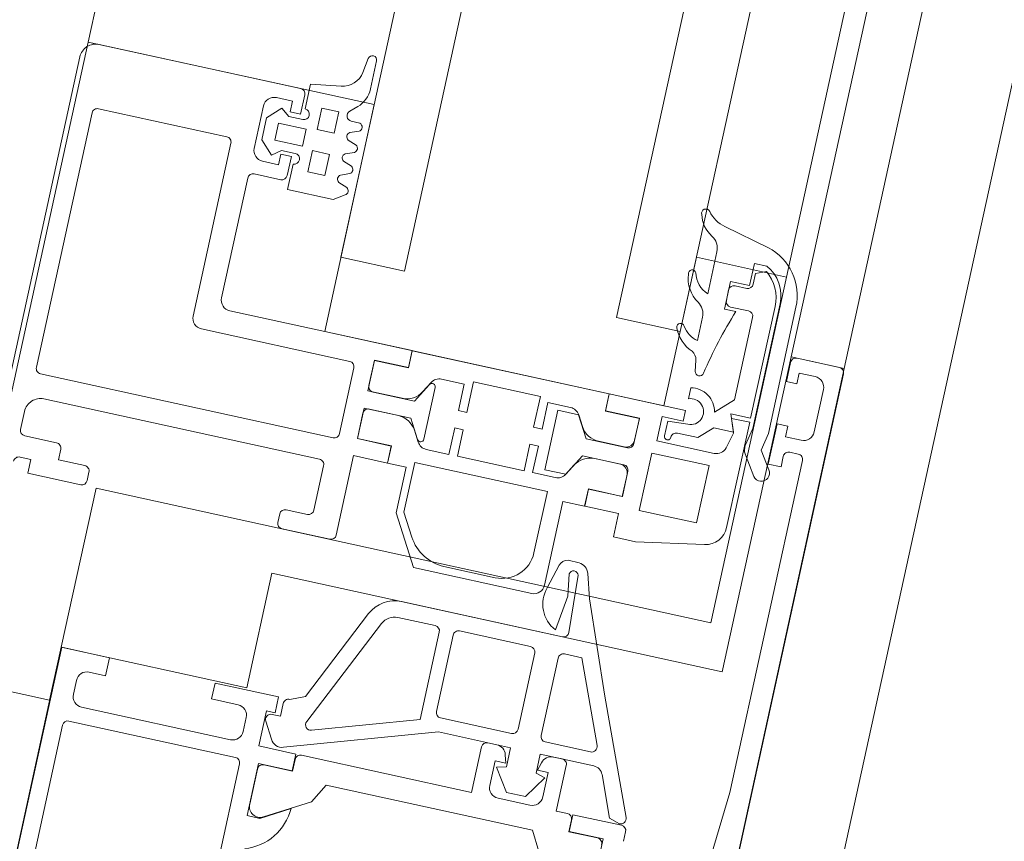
# Model space of a CAD drawing. Header units: metres. Extents: x 233012 to 233264, y 553571 to 554014.
# Tile 167 of 256: x 233198.9018 to 233198.9925, y 553811.6289 to 553811.7046. Entities that reach past the tile are written whole.
import ezdxf

# ---------------------------------------------------------------- set-up
doc = ezdxf.new("R2010")
doc.units = ezdxf.units.M
for name, color, linetype, lineweight in [('A-NL$1A_detailuitwerking', 252, 'Continuous', 5), ('A-NL30_stijlen_dorpels-pui', 252, 'Continuous', 5), ('A-NL30_wandopeningen', 252, 'Continuous', 5)]:
    doc.layers.add(name, color=color, linetype=linetype, lineweight=lineweight)

# ---------------------------------------------------------------- blocks, each defined once
blk = doc.blocks.new('NLRS_31_WI_CWP_aluminium raam_gen_mie - AWS 65 BS kiep-2839039-01_Situatie')
at = {"layer": 'A-NL$1A_detailuitwerking'}
for p, q in [((-0.1934996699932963, 0.05945019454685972), (-0.2504996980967, 0.05945019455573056)), ((-0.2281997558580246, 0.05745013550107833), (-0.2264996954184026, 0.05745013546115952)), ((-0.2222996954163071, 0.0572501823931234), (-0.1982996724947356, 0.05725018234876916)), ((-0.1919996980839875, 0.03895020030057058), (-0.1919996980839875, 0.05795022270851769)), ((-0.2306996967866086, 0.05695019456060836), (-0.2306996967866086, 0.05595019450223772)), ((-0.2286996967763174, 0.05395019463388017), (-0.2286996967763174, 0.05695019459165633)), ((-0.2227996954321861, 0.02915019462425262), (-0.2227996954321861, 0.05675018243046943)), ((-0.1977996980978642, 0.05675020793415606), (-0.1977996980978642, 0.0446502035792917)), ((-0.2306996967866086, 0.05595019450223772), (-0.2319996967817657, 0.05595019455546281)), ((-0.2319996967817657, 0.05595019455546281), (-0.231999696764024, 0.05095019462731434)), ((-0.2249996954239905, 0.05595013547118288), (-0.2249996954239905, 0.02995023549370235)), ((-0.2301996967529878, 0.05095019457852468), (-0.2301996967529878, 0.05345019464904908)), ((-0.2301996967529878, 0.05345019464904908), (-0.2291996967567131, 0.05345019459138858)), ((-0.2314996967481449, 0.05045019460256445), (-0.2306996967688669, 0.05045019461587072)), ((-0.2469998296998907, 0.04945028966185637), (-0.2734999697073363, 0.04945028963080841)), ((-0.2469998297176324, 0.04495028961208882), (-0.2469998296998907, 0.04945028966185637)), ((-0.2694998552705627, 0.04785028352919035), (-0.25399981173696, 0.04785028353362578)), ((-0.2534998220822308, 0.04735029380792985), (-0.2534998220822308, 0.03165031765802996)), ((-0.2509997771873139, 0.04748437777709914), (-0.2496998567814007, 0.04748437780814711)), ((-0.2519998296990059, 0.03245034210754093), (-0.2519998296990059, 0.04648432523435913)), ((-0.2486998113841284, 0.04648433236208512), (-0.2486998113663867, 0.04495028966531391)), ((-0.2486998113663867, 0.04495028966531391), (-0.2469998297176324, 0.04495028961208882)), ((-0.1982997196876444, 0.04415018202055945), (-0.2145996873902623, 0.04415018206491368)), ((-0.2155996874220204, 0.04315018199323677), (-0.2155996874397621, 0.02915019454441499)), ((-0.2123996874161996, 0.04195019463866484), (-0.2010994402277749, 0.04195019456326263)), ((-0.1982996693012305, 0.04195019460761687), (-0.1942997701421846, 0.04195019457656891)), ((-0.2133996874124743, 0.02375019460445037), (-0.2133996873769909, 0.04095019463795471)), ((-0.200599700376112, 0.04145045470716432), (-0.2005997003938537, 0.03894993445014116)), ((-0.1992997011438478, 0.03945019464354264), (-0.1992997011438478, 0.0409501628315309)), ((-0.1973763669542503, 0.04145033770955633), (-0.1985641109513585, 0.04026259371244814)), ((-0.195323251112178, 0.04145033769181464), (-0.1973763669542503, 0.04145033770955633)), ((-0.1941354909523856, 0.04026257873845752), (-0.195323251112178, 0.04145033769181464)), ((-0.1932997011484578, 0.04095012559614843), (-0.1932997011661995, 0.03945019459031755)), ((-0.1985641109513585, 0.04026259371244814), (-0.1979498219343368, 0.03945033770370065)), ((-0.1971498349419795, 0.03765036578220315), (-0.1971498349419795, 0.04025034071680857)), ((-0.1971498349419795, 0.04025034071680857), (-0.1955497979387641, 0.04025034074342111)), ((-0.1955497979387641, 0.04025034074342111), (-0.1955497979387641, 0.03765036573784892)), ((-0.1947498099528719, 0.03945033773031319), (-0.1941354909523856, 0.04026257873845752)), ((-0.1982997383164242, 0.03945019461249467), (-0.1992997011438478, 0.03945019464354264)), ((-0.1982997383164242, 0.03845019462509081), (-0.1982997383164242, 0.03945019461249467)), ((-0.1979498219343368, 0.03945033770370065), (-0.1979498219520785, 0.0381508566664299)), ((-0.1947498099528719, 0.03815086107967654), (-0.1947498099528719, 0.03945033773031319)), ((-0.1932997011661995, 0.03945019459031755), (-0.1942997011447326, 0.03945019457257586)), ((-0.1942997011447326, 0.03945019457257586), (-0.1942997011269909, 0.03845019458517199)), ((-0.1989498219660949, 0.03815036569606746), (-0.201349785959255, 0.03815036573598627)), ((-0.201349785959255, 0.03815036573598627), (-0.201349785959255, 0.03385037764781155)), ((-0.2000999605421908, 0.03845019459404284), (-0.1982997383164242, 0.03845019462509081)), ((-0.1942997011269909, 0.03845019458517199), (-0.1924997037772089, 0.03845019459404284)), ((-0.19140688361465, 0.03815036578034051), (-0.1937498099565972, 0.03815036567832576)), ((-0.1910010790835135, 0.0353523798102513), (-0.19140688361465, 0.03815036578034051)), ((-0.1955497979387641, 0.03765036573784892), (-0.1971498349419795, 0.03765036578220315)), ((-0.199357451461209, 0.03505035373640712), (-0.1993574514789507, 0.03665035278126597)), ((-0.1993574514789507, 0.03665035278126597), (-0.1973574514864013, 0.03665035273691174)), ((-0.1973574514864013, 0.03665035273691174), (-0.1973574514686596, 0.03505035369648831)), ((-0.1953497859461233, 0.03505035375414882), (-0.1953497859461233, 0.03665035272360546)), ((-0.1953497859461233, 0.03665035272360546), (-0.1933497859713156, 0.03665035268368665)), ((-0.1933497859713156, 0.03665035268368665), (-0.1933497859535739, 0.03505035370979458)), ((-0.2471998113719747, 0.03495028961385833), (-0.2486998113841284, 0.03495028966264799)), ((-0.2486998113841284, 0.03495028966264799), (-0.2486998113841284, 0.03245033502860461)), ((-0.2471998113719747, 0.0289502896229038), (-0.2471998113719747, 0.03495028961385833)), ((-0.1973574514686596, 0.03505035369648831), (-0.199357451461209, 0.03505035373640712)), ((-0.1933497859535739, 0.03505035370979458), (-0.1953497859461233, 0.03505035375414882)), ((-0.201349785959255, 0.03385037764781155), (-0.2006963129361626, 0.03285080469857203)), ((-0.2000028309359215, 0.03285004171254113), (-0.1996963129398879, 0.03364995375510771)), ((-0.1990028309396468, 0.03365071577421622), (-0.1986963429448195, 0.03285080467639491)), ((-0.1980028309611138, 0.03285004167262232), (-0.1976963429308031, 0.03364995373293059)), ((-0.1970028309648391, 0.03365071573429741), (-0.1966963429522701, 0.03285080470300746)), ((-0.1960028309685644, 0.03285004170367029), (-0.1956963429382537, 0.03364995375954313)), ((-0.1950028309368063, 0.03365071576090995), (-0.1946963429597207, 0.03285080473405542)), ((-0.193949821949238, 0.03293069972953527), (-0.193949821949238, 0.03375070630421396)), ((-0.1930785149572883, 0.03408549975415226), (-0.1925013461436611, 0.03345947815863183)), ((-0.1879637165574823, 0.03344925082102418), (-0.1893313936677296, 0.03366355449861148)), ((-0.2319996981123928, 0.03195019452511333), (-0.2319996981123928, 0.02745019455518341)), ((-0.2306996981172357, 0.03245019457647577), (-0.2314996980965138, 0.0324501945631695)), ((-0.2301996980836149, 0.02995023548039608), (-0.2301996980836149, 0.03195019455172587)), ((-0.1906633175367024, 0.03265407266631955), (-0.1880256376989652, 0.03265407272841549)), ((-0.2539998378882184, 0.03115030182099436), (-0.2694998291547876, 0.0311503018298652)), ((-0.2496998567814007, 0.03145028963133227), (-0.2509997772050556, 0.03145028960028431)), ((-0.2584997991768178, 0.02825029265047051), (-0.2584997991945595, 0.02945028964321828)), ((-0.2584997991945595, 0.02945028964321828), (-0.253579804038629, 0.02945028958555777)), ((-0.2541089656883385, 0.02944037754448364), (-0.2574190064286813, 0.02944037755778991)), ((-0.253579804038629, 0.02945028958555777), (-0.2535798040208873, 0.02627029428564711)), ((-0.2519998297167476, 0.02627029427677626), (-0.2519998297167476, 0.02975029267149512)), ((-0.2519998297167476, 0.02975029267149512), (-0.2486998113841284, 0.02975029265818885)), ((-0.2496493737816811, 0.02963330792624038), (-0.2511450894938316, 0.0287697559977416)), ((-0.2488993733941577, 0.02840030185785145), (-0.2488993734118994, 0.02920029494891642)), ((-0.2486998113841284, 0.02975029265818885), (-0.2486998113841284, 0.02895028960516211)), ((-0.2254996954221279, 0.02945023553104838), (-0.2296996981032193, 0.02945023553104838)), ((-0.2569918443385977, 0.02563842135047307), (-0.2584997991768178, 0.02825029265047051)), ((-0.2536094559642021, 0.02624035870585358), (-0.2536089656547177, 0.02894028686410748)), ((-0.247699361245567, 0.02840030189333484), (-0.2488993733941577, 0.02840030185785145)), ((-0.2486998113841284, 0.02895028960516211), (-0.2471998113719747, 0.0289502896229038)), ((-0.2160996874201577, 0.0286501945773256), (-0.2222996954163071, 0.02865019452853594)), ((-0.2583020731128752, 0.02794055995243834), (-0.2559824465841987, 0.02392244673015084)), ((-0.2516360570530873, 0.0275244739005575), (-0.2471997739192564, 0.01387099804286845)), ((-0.2466220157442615, 0.02654114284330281), (-0.2471993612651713, 0.02790030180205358)), ((-0.2379318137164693, 0.02248841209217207), (-0.2466220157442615, 0.02654114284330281)), ((-0.2314996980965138, 0.02695019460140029), (-0.2239996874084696, 0.02695019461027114)), ((-0.2239996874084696, 0.02695019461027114), (-0.2239996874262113, 0.02375019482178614)), ((-0.2223996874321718, 0.02375019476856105), (-0.2223996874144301, 0.02695019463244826)), ((-0.2223996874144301, 0.02695019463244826), (-0.2199996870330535, 0.02695019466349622)), ((-0.2195192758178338, 0.02694000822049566), (-0.2223792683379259, 0.02694000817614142)), ((-0.2223792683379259, 0.02694000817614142), (-0.2223791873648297, 0.02373935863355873)), ((-0.2195192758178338, 0.02370928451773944), (-0.2195192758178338, 0.02694000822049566)), ((-0.2194996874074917, 0.02645019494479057), (-0.2194996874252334, 0.02255015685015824)), ((-0.2178996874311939, 0.02255015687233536), (-0.2178996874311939, 0.02645019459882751)), ((-0.2150201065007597, 0.02694000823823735), (-0.2178800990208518, 0.02694000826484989)), ((-0.2178800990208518, 0.02694000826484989), (-0.2178800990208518, 0.02370928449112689)), ((-0.2173996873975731, 0.02695019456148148), (-0.2149996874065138, 0.02695019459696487)), ((-0.2150201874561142, 0.0237393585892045), (-0.2150201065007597, 0.02694000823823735)), ((-0.2149996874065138, 0.02695019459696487), (-0.2149996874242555, 0.02375019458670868)), ((-0.2524998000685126, 0.02624031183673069), (-0.2536094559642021, 0.02624035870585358)), ((-0.2535798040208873, 0.02627029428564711), (-0.2519998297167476, 0.02627029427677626)), ((-0.251999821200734, 0.009700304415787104), (-0.251999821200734, 0.02574031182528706)), ((-0.2488676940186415, 0.02593268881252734), (-0.2385657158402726, 0.0211293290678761)), ((-0.2464465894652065, 0.01575981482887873), (-0.2495545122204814, 0.02532501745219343)), ((-0.2559824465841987, 0.02392244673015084), (-0.2541992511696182, 0.02292140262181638)), ((-0.2239996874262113, 0.02375019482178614), (-0.2223996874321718, 0.02375019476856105)), ((-0.2223791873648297, 0.02373935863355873), (-0.223999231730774, 0.02374050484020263)), ((-0.223999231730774, 0.02374050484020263), (-0.223999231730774, 0.02200011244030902)), ((-0.2134014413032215, 0.02374050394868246), (-0.2150201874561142, 0.0237393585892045)), ((-0.2149996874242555, 0.02375019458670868), (-0.2133996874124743, 0.02375019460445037)), ((-0.2134014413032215, 0.005159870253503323), (-0.2134014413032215, 0.02374050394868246)), ((-0.2541992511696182, 0.02292140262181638), (-0.2541992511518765, 0.003479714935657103)), ((-0.2282987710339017, 0.02200011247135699), (-0.232899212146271, 0.01934382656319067)), ((-0.223999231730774, 0.02200011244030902), (-0.2282987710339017, 0.02200011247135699)), ((-0.2215090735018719, 0.021405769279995), (-0.2205192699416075, 0.02197723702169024)), ((-0.2194996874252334, 0.02255015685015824), (-0.2213012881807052, 0.02151000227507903)), ((-0.2160980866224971, 0.0215100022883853), (-0.2178996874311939, 0.02255015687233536)), ((-0.2168801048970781, 0.02197723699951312), (-0.2158903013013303, 0.02140576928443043)), ((-0.2301993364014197, 0.02009442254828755), (-0.2281111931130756, 0.02130011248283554)), ((-0.2281111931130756, 0.02130011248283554), (-0.2234190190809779, 0.02130011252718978)), ((-0.2234190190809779, 0.02130011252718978), (-0.2234190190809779, 0.00880011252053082)), ((-0.221151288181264, 0.02095019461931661), (-0.2162480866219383, 0.02095019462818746)), ((-0.2220090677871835, 0.0183998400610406), (-0.2220090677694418, 0.02053737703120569)), ((-0.2153903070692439, 0.02053737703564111), (-0.2153903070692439, 0.0183998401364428)), ((-0.237699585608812, 0.01976984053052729), (-0.237699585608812, 0.01625981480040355)), ((-0.2361997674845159, 0.004584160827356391), (-0.2361997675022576, 0.01976954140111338)), ((-0.232899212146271, 0.01934382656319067), (-0.2328992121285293, 0.008200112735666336)), ((-0.2195120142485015, 0.01839984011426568), (-0.2220090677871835, 0.0183998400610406)), ((-0.2195120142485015, 0.01759984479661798), (-0.2195120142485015, 0.01839984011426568)), ((-0.2153903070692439, 0.0183998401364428), (-0.2178873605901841, 0.01839984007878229)), ((-0.2178873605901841, 0.01839984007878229), (-0.2178873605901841, 0.01759984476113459)), ((-0.2220090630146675, 0.01130017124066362), (-0.2220090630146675, 0.01759984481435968)), ((-0.2220090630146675, 0.01759984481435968), (-0.2195120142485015, 0.01759984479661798)), ((-0.2178873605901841, 0.01759984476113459), (-0.2149996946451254, 0.0175998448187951)), ((-0.2149996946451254, 0.0175998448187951), (-0.2149996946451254, 0.01130017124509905)), ((-0.2321992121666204, 0.01180011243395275), (-0.2321992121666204, 0.01663039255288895)), ((-0.2381995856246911, 0.0157598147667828), (-0.2464465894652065, 0.01575981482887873)), ((-0.2471997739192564, 0.01387099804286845), (-0.2471997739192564, 0.007060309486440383)), ((-0.2458993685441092, 0.007260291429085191), (-0.2458993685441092, 0.01395980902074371)), ((-0.2453993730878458, 0.01445980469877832), (-0.2381995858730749, 0.01445980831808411)), ((-0.237699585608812, 0.0139598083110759), (-0.237699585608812, 0.007260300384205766)), ((-0.2194992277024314, 0.01130017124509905), (-0.2220090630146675, 0.01130017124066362)), ((-0.2194992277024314, 0.01050018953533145), (-0.2194992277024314, 0.01130017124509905)), ((-0.2149996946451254, 0.01130017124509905), (-0.2179001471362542, 0.0113001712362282)), ((-0.2179001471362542, 0.0113001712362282), (-0.2179001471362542, 0.0105001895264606)), ((-0.2220090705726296, 0.008360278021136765), (-0.2220090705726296, 0.01050018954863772)), ((-0.2220090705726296, 0.01050018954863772), (-0.2194992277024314, 0.01050018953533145)), ((-0.2179001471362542, 0.0105001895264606), (-0.215390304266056, 0.01050018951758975)), ((-0.215390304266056, 0.01050018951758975), (-0.2153903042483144, 0.008360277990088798)), ((-0.2476998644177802, 0.009700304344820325), (-0.251999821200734, 0.009700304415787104)), ((-0.2471998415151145, 0.008369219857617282), (-0.2471998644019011, 0.009200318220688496)), ((-0.2158996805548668, 0.009450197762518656), (-0.2214996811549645, 0.009450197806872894)), ((-0.2214996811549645, 0.009450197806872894), (-0.2214996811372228, 0.00748890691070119)), ((-0.2158996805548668, 0.007504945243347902), (-0.2158996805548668, 0.009450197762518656)), ((-0.2509998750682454, 0.008200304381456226), (-0.2486998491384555, 0.008200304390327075)), ((-0.2486998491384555, 0.008200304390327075), (-0.2486998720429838, 0.007200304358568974)), ((-0.2234190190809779, 0.00880011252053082), (-0.2291992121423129, 0.008800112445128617)), ((-0.2492336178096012, 0.00793508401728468), (-0.2512992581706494, 0.006554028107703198)), ((-0.2489992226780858, 0.007060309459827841), (-0.2492336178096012, 0.00793508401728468)), ((-0.2486998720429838, 0.007200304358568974), (-0.2479414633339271, 0.007403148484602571)), ((-0.2205192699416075, 0.00692278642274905), (-0.2215090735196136, 0.007494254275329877)), ((-0.2214996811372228, 0.00748890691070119), (-0.2194996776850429, 0.006350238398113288)), ((-0.2178997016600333, 0.006350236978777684), (-0.2158996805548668, 0.007504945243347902)), ((-0.2158903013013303, 0.007494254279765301), (-0.2168801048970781, 0.006922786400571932)), ((-0.2519998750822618, 0.00420030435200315), (-0.2519998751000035, 0.007200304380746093)), ((-0.2512992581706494, 0.006554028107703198), (-0.2512992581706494, 0.004766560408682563)), ((-0.2471997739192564, 0.007060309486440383), (-0.2489992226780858, 0.007060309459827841)), ((-0.2381995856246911, 0.006760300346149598), (-0.2453993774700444, 0.006760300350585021)), ((-0.2298257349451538, 0.006278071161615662), (-0.2320806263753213, 0.006911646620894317)), ((-0.2318992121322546, 0.007200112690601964), (-0.2239979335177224, 0.007200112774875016)), ((-0.2239979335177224, 0.007200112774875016), (-0.2239979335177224, 0.005159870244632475)), ((-0.229199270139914, 0.004538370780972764), (-0.229199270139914, 0.005585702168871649)), ((-0.2194996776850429, 0.006350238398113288), (-0.2194996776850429, 0.002450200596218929)), ((-0.2178997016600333, 0.002450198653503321), (-0.2178997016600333, 0.006350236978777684)), ((-0.2512992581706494, 0.004766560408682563), (-0.2492336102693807, 0.003385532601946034)), ((-0.2455015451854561, 0.004560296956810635), (-0.2381995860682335, 0.004560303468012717)), ((-0.2357128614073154, 0.00535649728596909), (-0.2324231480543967, 0.004894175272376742)), ((-0.2324231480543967, 0.004894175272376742), (-0.2303917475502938, 0.005215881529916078)), ((-0.2223996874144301, 0.005150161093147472), (-0.2239996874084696, 0.005150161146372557)), ((-0.2239996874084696, 0.005150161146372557), (-0.2239996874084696, 0.001950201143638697)), ((-0.2239979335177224, 0.005159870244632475), (-0.2223746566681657, 0.005159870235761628)), ((-0.2223996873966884, 0.001950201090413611), (-0.2223996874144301, 0.005150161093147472)), ((-0.2223746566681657, 0.005159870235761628), (-0.2223746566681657, 0.00196001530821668)), ((-0.2195192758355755, 0.002760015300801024), (-0.2195192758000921, 0.005190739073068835)), ((-0.2178800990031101, 0.005190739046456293), (-0.2178800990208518, 0.002760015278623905)), ((-0.2150247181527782, 0.001960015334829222), (-0.2150247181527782, 0.005159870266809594)), ((-0.2150247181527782, 0.005159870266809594), (-0.2134014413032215, 0.005159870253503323)), ((-0.213399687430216, 0.00515016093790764), (-0.2149996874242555, 0.005150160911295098)), ((-0.2149996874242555, 0.005150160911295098), (-0.2149996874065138, 0.001950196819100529)), ((-0.2133996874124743, -0.002050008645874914), (-0.213399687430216, 0.00515016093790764)), ((-0.2492336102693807, 0.003385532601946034), (-0.2489992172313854, 0.0042602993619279)), ((-0.2489992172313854, 0.0042602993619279), (-0.2471997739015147, 0.004260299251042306)), ((-0.2479414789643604, 0.003997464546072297), (-0.2486998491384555, 0.004200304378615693)), ((-0.2486998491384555, 0.004200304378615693), (-0.2486998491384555, 0.00320030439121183)), ((-0.2471997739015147, 0.004260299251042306), (-0.2471997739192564, -0.0007735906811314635)), ((-0.246001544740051, -0.0002128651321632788), (-0.246001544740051, 0.004060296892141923)), ((-0.2376995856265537, 0.004060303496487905), (-0.237699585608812, 0.00242990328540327)), ((-0.2303435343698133, 0.004384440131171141), (-0.2356717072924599, 0.004084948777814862)), ((-0.2541992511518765, 0.003479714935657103), (-0.2559831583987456, 0.002478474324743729)), ((-0.2486998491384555, 0.00320030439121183), (-0.2509998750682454, 0.003200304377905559)), ((-0.2471998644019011, 0.002200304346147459), (-0.2471998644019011, 0.003031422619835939)), ((-0.2407034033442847, -0.0004155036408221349), (-0.2322461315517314, 0.002902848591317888)), ((-0.2322461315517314, 0.002902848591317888), (-0.2299989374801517, 0.003543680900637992)), ((-0.237699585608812, 0.00242990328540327), (-0.2453126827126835, -0.0006758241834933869)), ((-0.2239996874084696, 0.001950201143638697), (-0.2261996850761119, 0.001950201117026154)), ((-0.2261996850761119, 0.001950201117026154), (-0.2261996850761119, -0.000110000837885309)), ((-0.2199996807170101, 0.00195020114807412), (-0.2223996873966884, 0.001950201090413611)), ((-0.2223746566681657, 0.00196001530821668), (-0.2203192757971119, 0.001960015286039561)), ((-0.2149996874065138, 0.001950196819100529), (-0.2173997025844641, 0.001950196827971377)), ((-0.2170800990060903, 0.001960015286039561), (-0.2150247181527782, 0.001960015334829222)), ((-0.2519999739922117, 0.0006602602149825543), (-0.2519998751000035, 0.001700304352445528)), ((-0.2519998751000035, 0.001700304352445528), (-0.2476998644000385, 0.001700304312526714)), ((-0.2536101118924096, -0.002539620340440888), (-0.2536101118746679, 0.0001603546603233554)), ((-0.2536101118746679, 0.0001603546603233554), (-0.2524999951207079, 0.0001603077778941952)), ((-0.2519998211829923, 0.0001302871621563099), (-0.2535797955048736, 0.0001302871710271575)), ((-0.2535797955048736, 0.0001302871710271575), (-0.2535797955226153, -0.003049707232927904)), ((-0.251999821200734, -0.004449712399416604), (-0.2519998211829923, 0.0001302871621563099)), ((-0.2232999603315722, -0.005249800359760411), (-0.2232999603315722, 0.0001502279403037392)), ((-0.2232999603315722, 0.0001502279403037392), (-0.2178999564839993, 0.0001502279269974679)), ((-0.2178999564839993, 0.0001502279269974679), (-0.217899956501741, -0.005249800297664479)), ((-0.2512119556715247, -0.004702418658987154), (-0.2407034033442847, -0.0004155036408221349)), ((-0.2261996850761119, -0.000110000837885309), (-0.2250911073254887, -0.006397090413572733)), ((-0.2166999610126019, -0.00546612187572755), (-0.2166999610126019, -4.977789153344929e-05)), ((-0.2166999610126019, -4.977789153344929e-05), (-0.21439968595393, -4.977788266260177e-05)), ((-0.2146996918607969, -0.000649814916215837), (-0.2160998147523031, -0.0006498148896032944)), ((-0.2145996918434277, -0.002522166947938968), (-0.2146996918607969, -0.000649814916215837)), ((-0.21439968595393, -4.977788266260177e-05), (-0.21439968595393, -0.002050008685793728)), ((-0.2478220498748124, -0.001699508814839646), (-0.2515903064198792, -0.003236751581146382)), ((-0.2155997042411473, -0.001754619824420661), (-0.215599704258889, -0.003691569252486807)), ((-0.2046775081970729, -0.00174143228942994), (-0.2068686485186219, -0.001741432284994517)), ((-0.1984925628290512, -0.001741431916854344), (-0.202457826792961, -0.001741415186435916)), ((-0.21439968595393, -0.002050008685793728), (-0.2133996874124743, -0.002050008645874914)), ((-0.2112452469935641, -0.002076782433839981), (-0.2122854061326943, -0.002076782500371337)), ((-0.2086534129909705, -0.001975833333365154), (-0.2096917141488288, -0.002150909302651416)), ((-0.1971122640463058, -0.006290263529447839), (-0.1960622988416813, -0.001947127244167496)), ((-0.2535797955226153, -0.003049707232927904), (-0.2584998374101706, -0.003049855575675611)), ((-0.2515903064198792, -0.003236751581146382), (-0.2519008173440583, -0.004240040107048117)), ((-0.2034995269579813, -0.00463683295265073), (-0.2034995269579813, -0.003550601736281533)), ((-0.2034995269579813, -0.003550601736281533), (-0.2008995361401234, -0.003550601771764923)), ((-0.2016992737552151, -0.003550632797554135), (-0.2026997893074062, -0.003550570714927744)), ((-0.2008995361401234, -0.003550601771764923), (-0.2008995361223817, -0.005350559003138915)), ((-0.215599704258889, -0.003691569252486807), (-0.2143996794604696, -0.004940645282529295)), ((-0.2031995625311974, -0.00405028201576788), (-0.2031996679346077, -0.00575054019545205)), ((-0.2011996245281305, -0.005150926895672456), (-0.2011995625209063, -0.004050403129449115)), ((-0.2533998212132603, -0.004949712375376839), (-0.2524998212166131, -0.004949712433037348)), ((-0.217899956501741, -0.005249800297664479), (-0.2232999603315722, -0.005249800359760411)), ((-0.2143996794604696, -0.004940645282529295), (-0.2143996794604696, -0.006780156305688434)), ((-0.2114822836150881, -0.006250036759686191), (-0.2129875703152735, -0.004683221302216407)), ((-0.2008995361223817, -0.005350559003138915), (-0.19879953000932, -0.005350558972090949)), ((-0.19879953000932, -0.005350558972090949), (-0.19879953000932, -0.006517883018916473)), ((-0.2131996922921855, -0.006349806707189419), (-0.2144996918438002, -0.00682300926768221)), ((-0.2143996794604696, -0.006780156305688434), (-0.2127996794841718, -0.006197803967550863)), ((-0.2131996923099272, -0.008049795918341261), (-0.2131996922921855, -0.006349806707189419)), ((-0.2127996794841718, -0.006197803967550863), (-0.2127996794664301, -0.008049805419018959)), ((-0.2036996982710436, -0.006250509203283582), (-0.2114822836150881, -0.006250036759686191)), ((-0.1996994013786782, -0.005650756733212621), (-0.2006999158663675, -0.005650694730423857)), ((-0.1992964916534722, -0.006579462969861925), (-0.1996994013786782, -0.005650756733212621)), ((-0.2144996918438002, -0.00682300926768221), (-0.2159587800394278, -0.006432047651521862)), ((-0.2231214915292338, -0.008049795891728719), (-0.2131996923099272, -0.008049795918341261)), ((-0.2136995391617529, -0.00845259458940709), (-0.2153788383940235, -0.008116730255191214)), ((-0.2127996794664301, -0.008049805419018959), (-0.2022753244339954, -0.008049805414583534)), ((-0.2161264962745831, -0.008263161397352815), (-0.2179903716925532, -0.009495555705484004)), ((-0.2019373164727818, -0.008452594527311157), (-0.2136995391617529, -0.00845259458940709)), ((-0.2171087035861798, -0.01070907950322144), (-0.2154710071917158, -0.009628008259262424)), ((-0.2154710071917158, -0.009628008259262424), (-0.213848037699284, -0.009952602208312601)), ((-0.213848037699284, -0.009952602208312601), (-0.201930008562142, -0.009952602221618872)), ((-0.2127998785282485, -0.01054977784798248), (-0.2165998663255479, -0.01054977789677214)), ((-0.2165998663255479, -0.01054977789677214), (-0.2165998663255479, -0.01174977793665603)), ((-0.2127998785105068, -0.01154977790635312), (-0.2127998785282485, -0.01054977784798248)), ((-0.2069998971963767, -0.01054977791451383), (-0.208799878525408, -0.01054977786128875)), ((-0.208799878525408, -0.01054977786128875), (-0.208799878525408, -0.01154977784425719)), ((-0.2165998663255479, -0.01174977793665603), (-0.215599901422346, -0.01174977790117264)), ((-0.2137998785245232, -0.01304970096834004), (-0.2137998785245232, -0.01154977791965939)), ((-0.2137998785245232, -0.01154977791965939), (-0.2127998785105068, -0.01154977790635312)), ((-0.208799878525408, -0.01154977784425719), (-0.2077998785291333, -0.0115497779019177)), ((-0.2077998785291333, -0.0115497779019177), (-0.2077998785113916, -0.01304981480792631)), ((-0.206499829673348, -0.01504971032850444), (-0.2064998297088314, -0.01104984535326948)), ((-0.2150998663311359, -0.01224981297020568), (-0.2150998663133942, -0.01304976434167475)), ((-0.2468998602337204, -0.01354978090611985), (-0.2529383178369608, -0.01311738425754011)), ((-0.2155998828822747, -0.01354978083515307), (-0.2468998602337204, -0.01354978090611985)), ((-0.2087998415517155, -0.01404977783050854), (-0.2127998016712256, -0.01404977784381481)), ((-0.2660998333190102, -0.01554977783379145), (-0.206999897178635, -0.0155497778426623))]:
    blk.add_line(p, q, dxfattribs=at)
for centre, radius, start, end in [((-0.2162005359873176, -0.03883511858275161), 0.03648065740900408, 69.62534823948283, 79.730020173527), ((-0.201930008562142, -0.004952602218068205), 0.005000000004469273, 270.0000000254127, 344.4825252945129)]:
    blk.add_arc(centre, radius, start, end, dxfattribs=at)
for centre, major_axis, ratio, start_param, end_param in [((-0.1934996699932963, 0.05795022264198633), (0.00109534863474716, 0.001024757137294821), 0.9999999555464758, 5.531071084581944, 7.101867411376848), ((-0.2311996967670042, 0.05695019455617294), (0.0001148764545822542, 0.0004866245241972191), 0.9999999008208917, 4.944212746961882, 6.515009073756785), ((-0.2281997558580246, 0.05695019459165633), (0.0004999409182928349, 0), 0.9999999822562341, 1.570796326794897, 3.141592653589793), ((-0.2264996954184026, 0.05595013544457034), (0.0006362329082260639, 0.001358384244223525), 0.9999999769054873, 5.150417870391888, 6.721214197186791), ((-0.2222996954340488, 0.05675018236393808), (-0.000240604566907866, 0.0004383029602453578), 0.9999998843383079, 5.781151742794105, 7.351948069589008), ((-0.1982996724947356, 0.0567502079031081), (0.000139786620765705, 0.0004800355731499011), 0.9999998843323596, 4.995753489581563, 6.566549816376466), ((-0.2291996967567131, 0.05395019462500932), (4.124028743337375e-05, 0.000498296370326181), 0.9999998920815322, 3.224167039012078, 4.794963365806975), ((-0.2314996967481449, 0.05095019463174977), (8.009112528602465e-05, 0.0004935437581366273), 0.9999999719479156, 1.731671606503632, 3.302467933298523), ((-0.2306996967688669, 0.05095019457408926), (0.0004996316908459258, 1.918826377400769e-05), 0.9999998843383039, 4.674003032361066, 6.244799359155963), ((-0.25399981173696, 0.04735029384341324), (-0.0001913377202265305, 0.0004619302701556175), 0.9999998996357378, 4.319689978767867, 5.890486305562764), ((-0.2509997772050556, 0.04648432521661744), (6.102109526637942e-11, 0.001000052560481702), 0.9999999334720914, 4.327712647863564e-08, 1.570796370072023), ((-0.2496998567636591, 0.04648433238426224), (-0.0003582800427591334, 0.0009336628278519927), 0.9999999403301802, 4.345981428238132, 5.916777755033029), ((-0.1982997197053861, 0.04465020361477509), (-0.0003941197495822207, 0.0003077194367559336), 0.999999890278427, 2.233705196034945, 3.804501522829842), ((-0.214599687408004, 0.04315018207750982), (0.0007913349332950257, 0.000611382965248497), 0.9999998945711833, 0.9129893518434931, 2.48378567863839), ((-0.2123996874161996, 0.04095019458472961), (-0.0002566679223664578, 0.0009664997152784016), 0.9999998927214, 6.023612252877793, 7.594408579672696), ((-0.2010994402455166, 0.04145045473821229), (-0.0004782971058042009, 0.0001448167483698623), 0.9999999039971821, 3.435593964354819, 5.006390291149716), ((-0.1982996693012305, 0.04095016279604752), (-0.000850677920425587, 0.0005257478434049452), 0.9999999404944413, 5.265963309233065, 6.836759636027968), ((-0.1942997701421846, 0.04095012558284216), (-0.0009571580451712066, 0.0002898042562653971), 0.9999999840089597, 3.435594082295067, 5.006390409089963), ((-0.2000999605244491, 0.03894993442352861), (-0.000480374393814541, 0.0001377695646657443), 0.999999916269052, 0.2792996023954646, 1.850095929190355), ((-0.1984498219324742, 0.03815085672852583), (-0.000253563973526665, 0.000430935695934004), 0.9999999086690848, 1.039929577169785, 4.180540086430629), ((-0.1942498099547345, 0.03815086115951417), (-0.0002692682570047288, 0.0004213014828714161), 0.9999997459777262, 1.002097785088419, 4.142699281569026), ((-0.1924997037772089, 0.03895020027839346), (0.0004140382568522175, 0.0002803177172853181), 0.9999999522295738, 4.117243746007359, 5.688040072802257), ((-0.1890217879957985, 0.0356394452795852), (-0.001027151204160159, 0.001716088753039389), 0.9999999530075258, 1.175479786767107, 2.446817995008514), ((-0.1993493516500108, 0.03344984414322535), (-0.0003829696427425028, 0.0001173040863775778), 0.999999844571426, 3.964165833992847, 6.057265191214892), ((-0.1973493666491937, 0.03344982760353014), (7.262710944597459e-06, 0.0004004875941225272), 0.9999997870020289, 5.255883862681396, 7.348949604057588), ((-0.1953493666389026, 0.03344982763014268), (-1.649409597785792e-05, 0.0004002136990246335), 0.9999998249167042, 5.196561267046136, 7.289627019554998), ((-0.1934498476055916, 0.0337507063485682), (-0.0002120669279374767, 0.0004527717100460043), 0.999999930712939, 5.008058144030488, 7.415952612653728), ((-0.2003493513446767, 0.03305093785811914), (-4.027600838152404e-05, 0.0003985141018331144), 0.9999999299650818, 1.99327118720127, 4.086266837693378), ((-0.1983493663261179, 0.03305095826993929), (3.430944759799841e-05, 0.0003990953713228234), 0.9999999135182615, 2.179777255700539, 4.272722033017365), ((-0.1963493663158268, 0.03305095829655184), (0.0001808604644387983, 0.0003574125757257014), 0.9999998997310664, 2.562477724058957, 4.655422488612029), ((-0.1943416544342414, 0.03306428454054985), (-0.0001994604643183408, 0.0003627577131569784), 0.99999983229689, 1.609872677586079, 3.881099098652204), ((-0.1906633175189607, 0.03515407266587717), (-0.002499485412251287, 5.072222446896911e-05), 0.9999999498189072, 0.7651080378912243, 1.591086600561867), ((-0.1880256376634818, 0.03305407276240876), (-0.0001406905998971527, 0.0003744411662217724), 0.9999998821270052, 2.782177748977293, 5.768342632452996), ((-0.2509997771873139, 0.03245034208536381), (-0.000996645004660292, 8.248491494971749e-05), 0.9999999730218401, 0.08257437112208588, 1.653370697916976), ((-0.2496998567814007, 0.03245033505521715), (-0.0003827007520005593, 0.0009239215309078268), 0.9999999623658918, 2.748893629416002, 4.319689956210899), ((-0.2314996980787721, 0.03195019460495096), (0.0004706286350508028, 0.0001688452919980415), 0.9999998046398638, 1.226334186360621, 2.797130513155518), ((-0.230699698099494, 0.03195019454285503), (-0.0001148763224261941, 0.0004866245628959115), 0.9999999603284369, 4.48056550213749, 6.051361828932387), ((-0.2539998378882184, 0.03165031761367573), (0.0004011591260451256, 0.0002984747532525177), 0.9999999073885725, 4.072719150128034, 5.64351547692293), ((-0.2296996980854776, 0.02995023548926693), (0.0004785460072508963, 0.0001448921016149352), 0.9999999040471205, 2.847591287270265, 4.418387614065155), ((-0.2254996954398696, 0.02995023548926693), (-0.0004967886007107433, 5.657828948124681e-05), 0.999999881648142, 1.68419581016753, 3.254992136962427), ((-0.2574360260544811, 0.02844052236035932), (-0.0002736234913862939, 0.0009618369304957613), 0.9999999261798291, 5.989006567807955, 8.100378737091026), ((-0.2541089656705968, 0.0289403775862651), (0.000459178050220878, 0.0001978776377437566), 0.9999997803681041, 5.876113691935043, 7.447091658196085), ((-0.2493993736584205, 0.02920029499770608), (-0.0003371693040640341, 0.0003692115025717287), 0.9999999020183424, 3.972320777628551, 6.066715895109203), ((-0.2222996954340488, 0.02915019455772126), (-0.0002859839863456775, 0.0004101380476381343), 0.9999998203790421, 0.9618933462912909, 2.532689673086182), ((-0.2160996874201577, 0.02915019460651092), (-0.0002185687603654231, 0.0004496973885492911), 0.9999998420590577, 2.689179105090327, 4.259975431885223), ((-0.2568673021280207, 0.03053709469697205), (-0.003586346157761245, 0.003339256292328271), 0.9999999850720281, 1.066039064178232, 2.295113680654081), ((-0.2506993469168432, 0.02787459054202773), (0, 0.00100000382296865), 0.9999999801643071, 0.4620017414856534, 1.928490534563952), ((-0.2476993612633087, 0.02790030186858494), (-0.0002552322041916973, 0.0004299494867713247), 0.9999998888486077, 4.176664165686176, 5.747460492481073), ((-0.2314996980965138, 0.02745019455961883), (0.0004996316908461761, 1.918826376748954e-05), 0.9999998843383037, 3.103206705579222, 4.674003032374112), ((-0.2199996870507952, 0.0264501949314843), (0.000275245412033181, 0.0004174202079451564), 0.9999999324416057, 5.295341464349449, 6.866137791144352), ((-0.2173996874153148, 0.02645019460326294), (0.0004915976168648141, 9.127869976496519e-05), 0.999999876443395, 1.387209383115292, 2.958005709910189), ((-0.2524998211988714, 0.02574031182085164), (0.0001702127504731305, 0.0004701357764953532), 0.9999999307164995, 5.059758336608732, 6.630512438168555), ((-0.2490789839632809, 0.02547952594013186), (0.0002938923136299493, 0.0004045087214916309), 0.9999999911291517, 0.1920278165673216, 2.513273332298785), ((-0.2215192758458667, 0.02370928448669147), (-0.0005176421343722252, 0.001931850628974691), 0.9999999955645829, 3.403393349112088, 4.450587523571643), ((-0.215880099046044, 0.0237092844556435), (-0.001414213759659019, 0.00141421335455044), 0.9999999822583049, 0.7853980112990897, 1.832592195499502), ((-0.2391997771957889, 0.01976953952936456), (-0.002653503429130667, 0.001399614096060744), 0.9999999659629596, 3.626965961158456, 4.761389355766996), ((-0.2391995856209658, 0.01976984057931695), (-0.001175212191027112, 0.0009321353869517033), 0.9999999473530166, 3.812151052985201, 4.946657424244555), ((-0.2210090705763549, 0.02053974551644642), (0.0003815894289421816, 0.0009243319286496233), 0.9999999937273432, 0.9151173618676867, 1.964680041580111), ((-0.2211512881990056, 0.0212501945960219), (-4.165796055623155e-05, 0.0002970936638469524), 0.9999997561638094, 0.3842886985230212, 3.002282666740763), ((-0.2162480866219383, 0.02125019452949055), (0.0002839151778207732, 9.691325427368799e-05), 0.999999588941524, 4.383444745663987, 7.001438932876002), ((-0.2163903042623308, 0.02053974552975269), (0.0003963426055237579, 0.0009181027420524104), 0.9999999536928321, 5.117550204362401, 6.167112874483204), ((-0.2281992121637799, 0.01663039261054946), (0.00358602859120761, 0.001772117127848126), 0.9999999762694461, 1.63545611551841, 2.6826178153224), ((-0.2381995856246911, 0.0162598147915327), (0.000191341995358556, 0.0004619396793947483), 0.999999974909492, 3.534292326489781, 5.105088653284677), ((-0.245399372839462, 0.01395980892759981), (-0.0003275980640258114, 0.0003777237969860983), 0.9999998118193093, 5.568736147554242, 7.139531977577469), ((-0.2381995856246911, 0.01395980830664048), (0.0003679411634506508, 0.0003385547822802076), 0.9999998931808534, 5.539357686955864, 7.11015460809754), ((-0.2291992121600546, 0.01180011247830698), (0.001148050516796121, 0.00277163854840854), 0.9999999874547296, 1.963495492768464, 3.534291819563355), ((-0.2476998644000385, 0.009200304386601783), (0.0003651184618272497, 0.0003415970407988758), 0.9999998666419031, 5.531085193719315, 7.101854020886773), ((-0.2509998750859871, 0.007200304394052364), (0.0009085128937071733, 0.0004178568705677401), 0.9999999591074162, 1.139711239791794, 2.710507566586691), ((-0.2481998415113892, 0.008369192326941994), (0.0008426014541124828, 0.0005385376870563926), 0.9999999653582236, 4.405031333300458, 5.714512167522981), ((-0.2318992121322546, 0.008200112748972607), (0.0001053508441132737, 0.0009944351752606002), 0.9999999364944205, 1.676343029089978, 3.247139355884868), ((-0.2210090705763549, 0.008360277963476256), (-0.00052522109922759, 0.000850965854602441), 0.9999999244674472, 1.017821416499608, 2.065015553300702), ((-0.2163903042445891, 0.008360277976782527), (0.0008816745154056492, 0.0004718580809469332), 0.9999999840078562, 4.744594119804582, 5.791788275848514), ((-0.2453993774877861, 0.007260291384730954), (-0.0004087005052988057, 0.0002880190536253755), 0.9999998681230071, 0.6138861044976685, 2.184682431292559), ((-0.2381995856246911, 0.007260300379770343), (6.109171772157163e-05, 0.0004962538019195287), 0.9999999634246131, 3.264082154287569, 4.834878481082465), ((-0.2330081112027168, 0.004058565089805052), (0.0002332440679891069, 0.00299096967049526), 0.9999999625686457, 6.046704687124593, 7.484391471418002), ((-0.2215192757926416, 0.005190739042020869), (0.0002443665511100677, 0.001985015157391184), 0.9999999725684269, 4.834878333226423, 5.882072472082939), ((-0.2158800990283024, 0.005190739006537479), (-0.001841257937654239, 0.0007808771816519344), 0.9999999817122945, 5.637099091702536, 6.684293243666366), ((-0.2299866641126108, 0.005502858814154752), (0.0002225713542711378, 0.000759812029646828), 0.9999999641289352, 5.102172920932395, 6.36345646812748), ((-0.2455015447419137, 0.004060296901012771), (6.935060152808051e-05, 0.000495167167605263), 0.9999999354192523, 0.1391507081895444, 1.709946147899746), ((-0.2381995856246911, 0.004060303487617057), (0.000474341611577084, 0.000158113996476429), 0.9999999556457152, 5.961434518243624, 7.532231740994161), ((-0.2356997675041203, 0.004584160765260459), (0.000493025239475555, 8.322336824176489e-05), 0.9999999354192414, 2.974367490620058, 4.601313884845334), ((-0.2304590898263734, 0.004794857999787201), (-0.0003630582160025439, 0.0002235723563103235), 0.9999997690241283, 2.397205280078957, 5.105741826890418), ((-0.2303783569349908, 0.004667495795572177), (-0.0005688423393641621, 0.001040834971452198), 0.9999999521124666, 2.96702253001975, 4.103139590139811), ((-0.2509998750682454, 0.004200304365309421), (0.0009732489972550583, 0.0002297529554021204), 0.9999999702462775, 2.909768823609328, 4.480565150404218), ((-0.2481998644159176, 0.003031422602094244), (0.0003310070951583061, 0.0009436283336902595), 0.9999999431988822, 5.049759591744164, 6.359205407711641), ((-0.2203192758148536, 0.002760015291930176), (-0.0001281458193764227, 0.0007896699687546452), 0.999999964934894, 2.980717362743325, 4.551513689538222), ((-0.217080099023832, 0.002760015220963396), (-0.0007234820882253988, 0.0003414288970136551), 0.9999998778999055, 0.4409359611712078, 2.011732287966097), ((-0.2476998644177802, 0.002200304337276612), (-0.0001913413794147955, 0.0004619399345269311), 0.9999999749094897, 2.748894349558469, 4.319690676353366), ((-0.2199996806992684, 0.002450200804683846), (-0.0001702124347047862, 0.0004701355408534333), 0.9999997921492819, 2.79422361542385, 4.365019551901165), ((-0.2173997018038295, 0.002450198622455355), (-0.000425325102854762, 0.0002628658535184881), 0.9999996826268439, 0.5535752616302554, 2.124369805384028), ((-0.2524999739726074, 0.0006603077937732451), (0.0002166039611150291, 0.0004506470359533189), 0.99999988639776, 3.589599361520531, 5.160342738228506), ((-0.2048519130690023, -0.002685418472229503), (0.001645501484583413, 0.002884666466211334), 0.9999999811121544, 0.9105062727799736, 1.714399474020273), ((-0.2060016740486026, 4.465803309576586e-05), (-0.0003204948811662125, 0.000162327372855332), 0.9999998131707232, 2.540215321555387, 5.519797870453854), ((-0.2007931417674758, -0.00269996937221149), (0.0001466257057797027, 0.003093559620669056), 0.9999999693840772, 0.1408597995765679, 1.053875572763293), ((-0.2009629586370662, 4.467320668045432e-05), (9.981913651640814e-05, 0.0003451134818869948), 0.9999998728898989, 3.923737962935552, 6.903320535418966), ((-0.1947365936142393, -0.002378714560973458), (-0.001046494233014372, 0.002620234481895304), 0.9999999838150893, 6.156066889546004, 6.956660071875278), ((-0.1952492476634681, 1.073644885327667e-05), (0.0002595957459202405, 0.0002951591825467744), 0.9999999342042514, 4.5314290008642, 7.51842167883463), ((-0.2481997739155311, -0.0007735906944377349), (0.0008816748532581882, 0.0004718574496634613), 0.9999999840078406, 4.608329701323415, 5.791788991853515), ((-0.2455015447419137, -0.0002128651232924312), (-0.0004998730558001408, 1.126672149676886e-05), 0.9999998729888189, 0.02253537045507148, 1.980668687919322), ((-0.2160998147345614, -0.0009498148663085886), (-0.0002934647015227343, 6.227744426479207e-05), 0.9999998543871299, 4.921501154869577, 8.063480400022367), ((-0.2046911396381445, -0.002177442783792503), (-0.0010205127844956, 0.00197235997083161), 0.9999999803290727, 0.06060945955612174, 0.8957001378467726), ((-0.2003453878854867, -0.0024554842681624), (0.001328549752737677, 0.001790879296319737), 0.999999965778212, 0.8392390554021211, 1.883083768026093), ((-0.1931463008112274, -0.002652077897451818), (-0.002380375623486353, 0.001825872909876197), 0.9999999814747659, 6.035171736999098, 6.700309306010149), ((-0.2160995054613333, -0.001749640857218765), (1.125428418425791e-05, 0.0004996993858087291), 0.9999998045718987, 4.724945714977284, 6.306090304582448), ((-0.2088196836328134, -0.0009897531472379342), (-0.000141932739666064, 0.000989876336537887), 0.999999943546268, 3.166225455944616, 4.069404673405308), ((-0.2046775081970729, -0.0002414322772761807), (0.0005431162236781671, 0.001398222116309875), 0.9999999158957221, 3.512088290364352, 4.518602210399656), ((-0.1984925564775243, -0.0002414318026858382), (4.026575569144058e-05, 0.001499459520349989), 0.9999999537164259, 3.168435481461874, 4.221894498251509), ((-0.254110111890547, -0.002539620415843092), (0.0004671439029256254, 0.0001782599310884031), 0.999999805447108, 4.323777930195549, 5.918645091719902), ((-0.2133996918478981, -0.002522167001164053), (0.001094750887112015, 0.0004914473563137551), 0.9999999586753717, 2.719643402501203, 6.241487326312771), ((-0.2133996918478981, -0.002522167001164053), (0.001668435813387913, 0.001433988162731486), 0.9999999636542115, 4.190857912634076, 5.777069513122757), ((-0.2096252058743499, -0.002545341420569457), (-0.0002457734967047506, 0.0003155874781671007), 0.9999996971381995, 5.788563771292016, 8.5838648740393), ((-0.2026998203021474, -0.004050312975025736), (9.80227380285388e-05, 0.00049003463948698), 0.9999998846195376, 0.1973645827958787, 1.768160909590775), ((-0.201699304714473, -0.004050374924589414), (-0.0004706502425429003, 0.0001680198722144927), 0.9999997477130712, 3.4844292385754, 5.055219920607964), ((-0.2524998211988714, -0.004449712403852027), (0.0001525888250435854, 0.0004761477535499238), 0.9999999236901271, 3.451717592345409, 5.022513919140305), ((-0.2514008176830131, -0.004239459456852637), (0.0002734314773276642, 0.0004186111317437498), 0.9999998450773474, 2.150570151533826, 4.107542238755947), ((-0.2006998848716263, -0.005150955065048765), (-0.0002234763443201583, 0.0004469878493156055), 0.9999999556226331, 1.10712379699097, 2.677914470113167), ((-0.2156999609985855, -0.005466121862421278), (0.0009963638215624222, 8.520078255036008e-05), 0.999999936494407, 3.056288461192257, 4.365285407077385), ((-0.2036996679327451, -0.00575050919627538), (-0.0002165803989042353, 0.0004506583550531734), 0.9999999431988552, 2.693535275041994, 4.264330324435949), ((-0.2231214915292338, -0.006049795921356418), (-0.001712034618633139, 0.001033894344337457), 0.9999999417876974, 0.717812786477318, 2.11407707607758), ((-0.2021995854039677, -0.004450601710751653), (-0.0007902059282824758, 0.003512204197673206), 0.9999999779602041, 2.899248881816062, 3.858353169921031), ((-0.201930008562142, -0.004952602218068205), (0.003473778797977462, 0.0004276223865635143), 0.9999999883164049, 4.587817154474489, 5.697043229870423), ((-0.2155749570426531, -0.009097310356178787), (-0.000873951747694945, 0.0004860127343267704), 0.9999999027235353, 5.022512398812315, 5.804118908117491), ((-0.2175495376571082, -0.0101023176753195), (-0.0004521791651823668, 0.0005983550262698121), 0.9999998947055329, 6.264357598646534, 9.405950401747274), ((-0.2069998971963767, -0.01104984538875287), (0.0001283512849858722, 0.0004833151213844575), 0.9999998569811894, 4.971962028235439, 6.542758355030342), ((-0.2155999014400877, -0.01224981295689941), (0.0004996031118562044, 2.078078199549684e-05), 0.999999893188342, 6.241614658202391, 7.812410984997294), ((-0.215599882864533, -0.01304976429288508), (-0.0003991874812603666, 0.0003011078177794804), 0.999999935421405, 2.217044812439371, 3.787841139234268), ((-0.2127998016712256, -0.01304970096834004), (0, 0.00100007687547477), 0.9999999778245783, 1.570796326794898, 3.141592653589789), ((-0.2087998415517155, -0.01304981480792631), (0.0009999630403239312, 0), 0.9999999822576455, 4.712388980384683, 6.283185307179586), ((-0.206999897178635, -0.01504971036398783), (0.0004472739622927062, 0.0002236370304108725), 0.9999999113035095, 4.248741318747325, 5.819537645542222)]:
    blk.add_ellipse(centre, major_axis=major_axis, ratio=ratio, start_param=start_param, end_param=end_param, dxfattribs=at)
at = {"layer": 'A-NL30_wandopeningen'}
for p, q in [((-0.1920001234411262, 0.05900039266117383), (-0.252000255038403, 0.05900039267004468)), ((-0.252000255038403, 0.05900039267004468), (-0.2520002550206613, 0.04950048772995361)), ((0.1920001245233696, 0.05900039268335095), (-0.1920001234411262, 0.05900039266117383)), ((-0.1920001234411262, 0.03200039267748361), (-0.1920001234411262, 0.05900039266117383)), ((-0.2469998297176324, 0.04950018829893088), (-0.2739999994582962, 0.04950018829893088)), ((-0.2520002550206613, 0.04950048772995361), (-0.232000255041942, 0.04950048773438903)), ((-0.2469998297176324, 0.03200039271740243), (-0.2469998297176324, 0.04950018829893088)), ((-0.232000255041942, 0.04950048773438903), (-0.232000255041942, -0.008499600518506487)), ((-0.2361997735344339, 0.03200039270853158), (-0.2469998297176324, 0.03200039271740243)), ((-0.2361997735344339, -0.01049987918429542), (-0.2361997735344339, 0.03200039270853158)), ((-0.2134001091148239, 3.926636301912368e-07), (-0.2134001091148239, 0.03200039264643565)), ((-0.2134001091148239, 0.03200039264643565), (-0.1920001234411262, 0.03200039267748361)), ((0.2064999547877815, 0.0320003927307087), (-0.2064001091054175, 0.03200039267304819)), ((-0.2064001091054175, 0.03200039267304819), (-0.2064001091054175, 0.02600039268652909)), ((-0.2064001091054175, 0.02600039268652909), (0.2064999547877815, 0.02600039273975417)), ((0.2064999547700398, 0.006000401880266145), (-0.2064001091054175, 0.00600040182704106)), ((-0.2064001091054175, 0.00600040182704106), (-0.2064001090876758, 4.019070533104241e-07)), ((-0.2134001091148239, 3.926636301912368e-07), (-0.2064001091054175, 3.926902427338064e-07)), ((-0.1994001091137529, 3.92716855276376e-07), (-0.2134001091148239, 3.926636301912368e-07)), ((-0.2064001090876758, 4.019070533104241e-07), (0.2064999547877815, 4.01964713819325e-07)), ((-0.1994001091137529, 3.92716855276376e-07), (-0.1994001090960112, -0.008499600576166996)), ((-0.1994001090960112, -0.008499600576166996), (-0.1994001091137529, 3.92716855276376e-07)), ((-0.232000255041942, -0.008499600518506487), (-0.1994001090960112, -0.008499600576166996)), ((-0.1994001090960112, -0.008499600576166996), (0.1994001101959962, -0.008499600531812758)), ((-0.2064998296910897, -0.01049987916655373), (-0.2361997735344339, -0.01049987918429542)), ((-0.2064998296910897, -0.01049987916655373), (0.2064998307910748, -0.01049987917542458)), ((-0.2064998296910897, -0.01549987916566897), (-0.2064998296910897, -0.01049987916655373)), ((-0.2670000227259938, -0.01549987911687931), (-0.2064998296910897, -0.01549987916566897)), ((-0.2064998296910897, -0.01549987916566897), (0.2064998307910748, -0.01549987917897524))]:
    blk.add_line(p, q, dxfattribs=at)
blk = doc.blocks.new('Rectangular Mullion - NLRS_31_CWM_vliesgevelprofiel bxh 50x200_gen_mie-2811612-01_Situatie')
at = {"layer": 'A-NL30_stijlen_dorpels-pui'}
blk.add_line((233203.5898045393, 553832.7042459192), (233203.7073770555, 553833.2415323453), dxfattribs=at)

msp = doc.modelspace()

# ---------------------------------------------------------------- block references
at = {"layer": 'A-NL30_stijlen_dorpels-pui'}
msp.add_blockref('Rectangular Mullion - NLRS_31_CWM_vliesgevelprofiel bxh 50x200_gen_mie-2811612-01_Situatie', (-4.617393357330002, -21.10070327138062), dxfattribs=at)
at = {"layer": 'A-NL30_wandopeningen', "rotation": 77.656729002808}
msp.add_blockref('NLRS_31_WI_CWP_aluminium raam_gen_mie - AWS 65 BS kiep-2839039-01_Situatie', (233199.0067753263, 553811.8775300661), dxfattribs=at)

doc.saveas('drawing.dxf')
